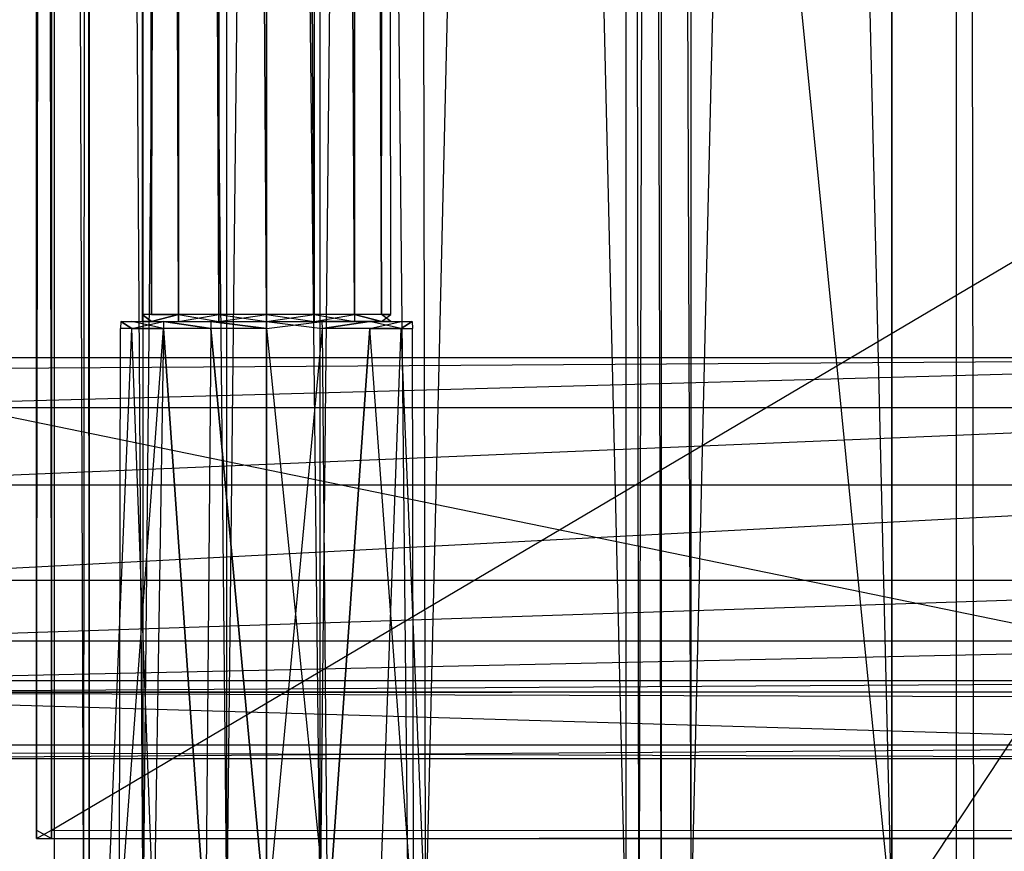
# Model space of a CAD drawing. Extents: x 0 to 0.8, y -0.501 to 0.
# Tile 23 of 114: x 0.031 to 0.074, y -0.481 to -0.444. Entities that reach past the tile are written whole.
import ezdxf

# ---------------------------------------------------------------- set-up
doc = ezdxf.new("R2010")
doc.units = 0
for name, color, linetype in [('L14_KORPUS1_0___REPLACEMTFOREMP', 7, 'CONTINUOUS'), ('L17_DRAWERBOXO_7___REPLACEMTFOR', 7, 'CONTINUOUS'), ('L22_DRAWERBOXO_2___REPLACEMTFOR', 7, 'CONTINUOUS'), ('L28_DRAWERBOXU_6___REPLACEMTFOR', 7, 'CONTINUOUS'), ('L30_DRAWERBOXU_4___REPLACEMTFOR', 7, 'CONTINUOUS'), ('L31_DRAWERBOXU_3___REPLACEMTFOR', 7, 'CONTINUOUS'), ('L3_ABDECKPL_0___REPLACEMTFOREMP', 7, 'CONTINUOUS'), ('L5_KORPUS2_5___REPLACEMTFOREMPT', 7, 'CONTINUOUS'), ('L7_KORPUS2_3___REPLACEMTFOREMPT', 7, 'CONTINUOUS')]:
    doc.layers.add(name, color=color, linetype=linetype)

msp = doc.modelspace()

# ---------------------------------------------------------------- linework, layer by layer
at = {"layer": 'L14_KORPUS1_0___REPLACEMTFOREMP', "color": 8, "invisible_edges": 15}
for points in [[(0.002909, -0.499888), (0.002912, -0.003077), (0.1, -0.499888), (0.002909, -0.499888)], [(0.002912, -0.003078, 0.00769), (0.002909, -0.499887, 0.00769), (0.1, -0.499887, 0.00769), (0.002912, -0.003078, 0.00769)], [(0.1, -0.499888), (0.002912, -0.003077), (0.1, -0.003077), (0.1, -0.499888)], [(0.002912, -0.003078, 0.00769), (0.1, -0.499887, 0.00769), (0.1, -0.003078, 0.00769), (0.002912, -0.003078, 0.00769)]]:
    msp.add_3dface(points, dxfattribs=at)
at = {"layer": 'L17_DRAWERBOXO_7___REPLACEMTFOR', "color": 250}
for points, invisible_edges in [([(0.068985, -0.483757, 0.378577), (0.0325, -0.116222, 0.378577), (0.0325, -0.483757, 0.378577), (0.068985, -0.483757, 0.378577)], 13), ([(0.0325, -0.116222, 0.378577), (0.068985, -0.483757, 0.378577), (0.068985, -0.116222, 0.378577), (0.0325, -0.116222, 0.378577)], 14), ([(0.0325, -0.116222, 0.378577), (0.033786, -0.483757, 0.454148), (0.0325, -0.483757, 0.378577), (0.0325, -0.116222, 0.378577)], 13), ([(0.033786, -0.483757, 0.454148), (0.0325, -0.116222, 0.378577), (0.033786, -0.116222, 0.454148), (0.033786, -0.483757, 0.454148)], 14), ([(0.033786, -0.483757, 0.454148), (0.034033, -0.116222, 0.457523), (0.034033, -0.483757, 0.457523), (0.033786, -0.483757, 0.454148)], 13), ([(0.034033, -0.116222, 0.457523), (0.033786, -0.483757, 0.454148), (0.033786, -0.116222, 0.454148), (0.034033, -0.116222, 0.457523)], 14), ([(0.034033, -0.116222, 0.457523), (0.03638, -0.483757, 0.460799), (0.034033, -0.483757, 0.457523), (0.034033, -0.116222, 0.457523)], 13), ([(0.03638, -0.483757, 0.460799), (0.034033, -0.116222, 0.457523), (0.03638, -0.116222, 0.460799), (0.03638, -0.483757, 0.460799)], 14), ([(0.040027, -0.116222, 0.462515), (0.03638, -0.483757, 0.460799), (0.03638, -0.116222, 0.460799), (0.040027, -0.116222, 0.462515)], 13), ([(0.03638, -0.483757, 0.460799), (0.040027, -0.116222, 0.462515), (0.040027, -0.483757, 0.462515), (0.03638, -0.483757, 0.460799)], 14), ([(0.044089, -0.116222, 0.462565), (0.040027, -0.483757, 0.462515), (0.040027, -0.116222, 0.462515), (0.044089, -0.116222, 0.462565)], 13), ([(0.040027, -0.483757, 0.462515), (0.044089, -0.116222, 0.462565), (0.044089, -0.483757, 0.462565), (0.040027, -0.483757, 0.462515)], 14), ([(0.047928, -0.116222, 0.461233), (0.044089, -0.483757, 0.462565), (0.044089, -0.116222, 0.462565), (0.047928, -0.116222, 0.461233)], 13), ([(0.044089, -0.483757, 0.462565), (0.047928, -0.116222, 0.461233), (0.047928, -0.483757, 0.461233), (0.044089, -0.483757, 0.462565)], 14), ([(0.047928, -0.116222, 0.461233), (0.04868, -0.483757, 0.460166), (0.047928, -0.483757, 0.461233), (0.047928, -0.116222, 0.461233)], 13), ([(0.04868, -0.483757, 0.460166), (0.047928, -0.116222, 0.461233), (0.04868, -0.116222, 0.460166), (0.04868, -0.483757, 0.460166)], 14), ([(0.04868, -0.116222, 0.460166), (0.057389, -0.483757, 0.407219), (0.04868, -0.483757, 0.460166), (0.04868, -0.116222, 0.460166)], 13), ([(0.057389, -0.483757, 0.407219), (0.04868, -0.116222, 0.460166), (0.057389, -0.116222, 0.407219), (0.057389, -0.483757, 0.407219)], 14), ([(0.057389, -0.116222, 0.407219), (0.05797, -0.483757, 0.405181), (0.057389, -0.483757, 0.407219), (0.057389, -0.116222, 0.407219)], 13), ([(0.05797, -0.483757, 0.405181), (0.057389, -0.116222, 0.407219), (0.05797, -0.116222, 0.405181), (0.05797, -0.483757, 0.405181)], 14), ([(0.05797, -0.483757, 0.405181), (0.058933, -0.116222, 0.403293), (0.058933, -0.483757, 0.403293), (0.05797, -0.483757, 0.405181)], 13), ([(0.058933, -0.116222, 0.403293), (0.05797, -0.483757, 0.405181), (0.05797, -0.116222, 0.405181), (0.058933, -0.116222, 0.403293)], 14), ([(0.058933, -0.116222, 0.403293), (0.060242, -0.483757, 0.401626), (0.058933, -0.483757, 0.403293), (0.058933, -0.116222, 0.403293)], 13), ([(0.060242, -0.483757, 0.401626), (0.058933, -0.116222, 0.403293), (0.060242, -0.116222, 0.401626), (0.060242, -0.483757, 0.401626)], 14), ([(0.068985, -0.116222, 0.395318), (0.060242, -0.483757, 0.401626), (0.060242, -0.116222, 0.401626), (0.068985, -0.116222, 0.395318)], 13), ([(0.060242, -0.483757, 0.401626), (0.068985, -0.116222, 0.395318), (0.068985, -0.483757, 0.395318), (0.060242, -0.483757, 0.401626)], 14), ([(0.068985, -0.116222, 0.395318), (0.068985, -0.483757, 0.378577), (0.068985, -0.483757, 0.395318), (0.068985, -0.116222, 0.395318)], 13), ([(0.068985, -0.483757, 0.378577), (0.068985, -0.116222, 0.395318), (0.068985, -0.116222, 0.378577), (0.068985, -0.483757, 0.378577)], 14)]:
    msp.add_3dface(points, dxfattribs=dict(at, invisible_edges=invisible_edges))
at = {"layer": 'L22_DRAWERBOXO_2___REPLACEMTFOR', "color": 250}
for points, invisible_edges in [([(0.311531, -0.116221, 0.378577), (0.068985, -0.483757, 0.378577), (0.068985, -0.116221, 0.378577), (0.311531, -0.116221, 0.378577)], 13), ([(0.068985, -0.483757, 0.378577), (0.311531, -0.116221, 0.378577), (0.311531, -0.483757, 0.378577), (0.068985, -0.483757, 0.378577)], 14), ([(0.311531, -0.483757, 0.394575), (0.068985, -0.116221, 0.394575), (0.068985, -0.483757, 0.394575), (0.311531, -0.483757, 0.394575)], 13), ([(0.068985, -0.116221, 0.394575), (0.311531, -0.483757, 0.394575), (0.311531, -0.116221, 0.394575), (0.068985, -0.116221, 0.394575)], 14), ([(0.068985, -0.116221, 0.394575), (0.068985, -0.483757, 0.378577), (0.068985, -0.483757, 0.394575), (0.068985, -0.116221, 0.394575)], 13), ([(0.068985, -0.483757, 0.378577), (0.068985, -0.116221, 0.394575), (0.068985, -0.116221, 0.378577), (0.068985, -0.483757, 0.378577)], 14)]:
    msp.add_3dface(points, dxfattribs=dict(at, invisible_edges=invisible_edges))
at = {"layer": 'L28_DRAWERBOXU_6___REPLACEMTFOR', "color": 250}
for points, invisible_edges in [([(0.068985, -0.48376, 0.100056), (0.0325, -0.116222, 0.100056), (0.0325, -0.48376, 0.100056), (0.068985, -0.48376, 0.100056)], 13), ([(0.0325, -0.116222, 0.100056), (0.068985, -0.48376, 0.100056), (0.068985, -0.116222, 0.100056), (0.0325, -0.116222, 0.100056)], 14), ([(0.0325, -0.116222, 0.100056), (0.033786, -0.48376, 0.175627), (0.0325, -0.48376, 0.100056), (0.0325, -0.116222, 0.100056)], 13), ([(0.033786, -0.48376, 0.175627), (0.0325, -0.116222, 0.100056), (0.033786, -0.116222, 0.175627), (0.033786, -0.48376, 0.175627)], 14), ([(0.033786, -0.116222, 0.175627), (0.034033, -0.48376, 0.179002), (0.033786, -0.48376, 0.175627), (0.033786, -0.116222, 0.175627)], 13), ([(0.034033, -0.48376, 0.179002), (0.033786, -0.116222, 0.175627), (0.034033, -0.116222, 0.179002), (0.034033, -0.48376, 0.179002)], 14), ([(0.034033, -0.116222, 0.179002), (0.03638, -0.48376, 0.182278), (0.034033, -0.48376, 0.179002), (0.034033, -0.116222, 0.179002)], 13), ([(0.03638, -0.48376, 0.182278), (0.034033, -0.116222, 0.179002), (0.03638, -0.116222, 0.182278), (0.03638, -0.48376, 0.182278)], 14), ([(0.03638, -0.116222, 0.182278), (0.040027, -0.48376, 0.183994), (0.03638, -0.48376, 0.182278), (0.03638, -0.116222, 0.182278)], 13), ([(0.040027, -0.48376, 0.183994), (0.03638, -0.116222, 0.182278), (0.040027, -0.116222, 0.183994), (0.040027, -0.48376, 0.183994)], 14), ([(0.040027, -0.116222, 0.183994), (0.044089, -0.48376, 0.184044), (0.040027, -0.48376, 0.183994), (0.040027, -0.116222, 0.183994)], 13), ([(0.044089, -0.48376, 0.184044), (0.040027, -0.116222, 0.183994), (0.044089, -0.116222, 0.184044), (0.044089, -0.48376, 0.184044)], 14), ([(0.044089, -0.116222, 0.184044), (0.047928, -0.48376, 0.182713), (0.044089, -0.48376, 0.184044), (0.044089, -0.116222, 0.184044)], 13), ([(0.047928, -0.48376, 0.182713), (0.044089, -0.116222, 0.184044), (0.047928, -0.116222, 0.182713), (0.047928, -0.48376, 0.182713)], 14), ([(0.047928, -0.116222, 0.182713), (0.04868, -0.48376, 0.181645), (0.047928, -0.48376, 0.182713), (0.047928, -0.116222, 0.182713)], 13), ([(0.04868, -0.48376, 0.181645), (0.047928, -0.116222, 0.182713), (0.04868, -0.116222, 0.181645), (0.04868, -0.48376, 0.181645)], 14), ([(0.04868, -0.48376, 0.181645), (0.057389, -0.116222, 0.128699), (0.057389, -0.48376, 0.128699), (0.04868, -0.48376, 0.181645)], 13), ([(0.057389, -0.116222, 0.128699), (0.04868, -0.48376, 0.181645), (0.04868, -0.116222, 0.181645), (0.057389, -0.116222, 0.128699)], 14), ([(0.057389, -0.116222, 0.128699), (0.05797, -0.48376, 0.12666), (0.057389, -0.48376, 0.128699), (0.057389, -0.116222, 0.128699)], 13), ([(0.05797, -0.48376, 0.12666), (0.057389, -0.116222, 0.128699), (0.05797, -0.116222, 0.12666), (0.05797, -0.48376, 0.12666)], 14), ([(0.05797, -0.116222, 0.12666), (0.058933, -0.48376, 0.124772), (0.05797, -0.48376, 0.12666), (0.05797, -0.116222, 0.12666)], 13), ([(0.058933, -0.48376, 0.124772), (0.05797, -0.116222, 0.12666), (0.058933, -0.116222, 0.124772), (0.058933, -0.48376, 0.124772)], 14), ([(0.058933, -0.116222, 0.124772), (0.060242, -0.48376, 0.123106), (0.058933, -0.48376, 0.124772), (0.058933, -0.116222, 0.124772)], 13), ([(0.060242, -0.48376, 0.123106), (0.058933, -0.116222, 0.124772), (0.060242, -0.116222, 0.123106), (0.060242, -0.48376, 0.123106)], 14), ([(0.060242, -0.116222, 0.123106), (0.068985, -0.48376, 0.116797), (0.060242, -0.48376, 0.123106), (0.060242, -0.116222, 0.123106)], 13), ([(0.068985, -0.48376, 0.116797), (0.060242, -0.116222, 0.123106), (0.068985, -0.116222, 0.116797), (0.068985, -0.48376, 0.116797)], 14), ([(0.068985, -0.116222, 0.116797), (0.068985, -0.48376, 0.100056), (0.068985, -0.48376, 0.116797), (0.068985, -0.116222, 0.116797)], 13), ([(0.068985, -0.48376, 0.100056), (0.068985, -0.116222, 0.116797), (0.068985, -0.116222, 0.100056), (0.068985, -0.48376, 0.100056)], 14)]:
    msp.add_3dface(points, dxfattribs=dict(at, invisible_edges=invisible_edges))
at = {"layer": 'L30_DRAWERBOXU_4___REPLACEMTFOR', "color": 250}
for points, invisible_edges in [([(0.036331, -0.103775, 0.23464), (0.036744, -0.457308, 0.236714), (0.036331, -0.457308, 0.23464), (0.036331, -0.103775, 0.23464)], 13), ([(0.036744, -0.457308, 0.236714), (0.036331, -0.103775, 0.23464), (0.036744, -0.103775, 0.236714), (0.036744, -0.457308, 0.236714)], 14), ([(0.036744, -0.457308, 0.232567), (0.036331, -0.103775, 0.23464), (0.036331, -0.457308, 0.23464), (0.036744, -0.457308, 0.232567)], 13), ([(0.036331, -0.103775, 0.23464), (0.036744, -0.457308, 0.232567), (0.036744, -0.103775, 0.232567), (0.036331, -0.103775, 0.23464)], 14), ([(0.036744, -0.103775, 0.236714), (0.037919, -0.457308, 0.238472), (0.036744, -0.457308, 0.236714), (0.036744, -0.103775, 0.236714)], 13), ([(0.037919, -0.457308, 0.238472), (0.036744, -0.103775, 0.236714), (0.037919, -0.103775, 0.238472), (0.037919, -0.457308, 0.238472)], 14), ([(0.037919, -0.103775, 0.230809), (0.036744, -0.457308, 0.232567), (0.037919, -0.457308, 0.230809), (0.037919, -0.103775, 0.230809)], 13), ([(0.036744, -0.457308, 0.232567), (0.037919, -0.103775, 0.230809), (0.036744, -0.103775, 0.232567), (0.036744, -0.457308, 0.232567)], 14), ([(0.037919, -0.103775, 0.238472), (0.039677, -0.457308, 0.239647), (0.037919, -0.457308, 0.238472), (0.037919, -0.103775, 0.238472)], 13), ([(0.039677, -0.457308, 0.239647), (0.037919, -0.103775, 0.238472), (0.039677, -0.103775, 0.239647), (0.039677, -0.457308, 0.239647)], 14), ([(0.039677, -0.457308, 0.229634), (0.037919, -0.103775, 0.230809), (0.037919, -0.457308, 0.230809), (0.039677, -0.457308, 0.229634)], 13), ([(0.037919, -0.103775, 0.230809), (0.039677, -0.457308, 0.229634), (0.039677, -0.103775, 0.229634), (0.037919, -0.103775, 0.230809)], 14), ([(0.039677, -0.103775, 0.239647), (0.04175, -0.457308, 0.240059), (0.039677, -0.457308, 0.239647), (0.039677, -0.103775, 0.239647)], 13), ([(0.04175, -0.457308, 0.240059), (0.039677, -0.103775, 0.239647), (0.04175, -0.103775, 0.240059), (0.04175, -0.457308, 0.240059)], 14), ([(0.04175, -0.457308, 0.229222), (0.039677, -0.103775, 0.229634), (0.039677, -0.457308, 0.229634), (0.04175, -0.457308, 0.229222)], 13), ([(0.039677, -0.103775, 0.229634), (0.04175, -0.457308, 0.229222), (0.04175, -0.103775, 0.229222), (0.039677, -0.103775, 0.229634)], 14), ([(0.043824, -0.457308, 0.229634), (0.04175, -0.103775, 0.229222), (0.04175, -0.457308, 0.229222), (0.043824, -0.457308, 0.229634)], 13), ([(0.04175, -0.103775, 0.229222), (0.043824, -0.457308, 0.229634), (0.043824, -0.103775, 0.229634), (0.04175, -0.103775, 0.229222)], 14), ([(0.04175, -0.103775, 0.240059), (0.043824, -0.457308, 0.239647), (0.04175, -0.457308, 0.240059), (0.04175, -0.103775, 0.240059)], 13), ([(0.043824, -0.457308, 0.239647), (0.04175, -0.103775, 0.240059), (0.043824, -0.103775, 0.239647), (0.043824, -0.457308, 0.239647)], 14), ([(0.045583, -0.457308, 0.230809), (0.043824, -0.103775, 0.229634), (0.043824, -0.457308, 0.229634), (0.045583, -0.457308, 0.230809)], 13), ([(0.043824, -0.103775, 0.229634), (0.045583, -0.457308, 0.230809), (0.045583, -0.103775, 0.230809), (0.043824, -0.103775, 0.229634)], 14), ([(0.043824, -0.103775, 0.239647), (0.045583, -0.457308, 0.238472), (0.043824, -0.457308, 0.239647), (0.043824, -0.103775, 0.239647)], 13), ([(0.045583, -0.457308, 0.238472), (0.043824, -0.103775, 0.239647), (0.045583, -0.103775, 0.238472), (0.045583, -0.457308, 0.238472)], 14), ([(0.046757, -0.457308, 0.232567), (0.045583, -0.103775, 0.230809), (0.045583, -0.457308, 0.230809), (0.046757, -0.457308, 0.232567)], 13), ([(0.045583, -0.103775, 0.230809), (0.046757, -0.457308, 0.232567), (0.046757, -0.103775, 0.232567), (0.045583, -0.103775, 0.230809)], 14), ([(0.045583, -0.103775, 0.238472), (0.046757, -0.457308, 0.236714), (0.045583, -0.457308, 0.238472), (0.045583, -0.103775, 0.238472)], 13), ([(0.046757, -0.457308, 0.236714), (0.045583, -0.103775, 0.238472), (0.046757, -0.103775, 0.236714), (0.046757, -0.457308, 0.236714)], 14), ([(0.04717, -0.103775, 0.23464), (0.046757, -0.457308, 0.232567), (0.04717, -0.457308, 0.23464), (0.04717, -0.103775, 0.23464)], 13), ([(0.046757, -0.457308, 0.232567), (0.04717, -0.103775, 0.23464), (0.046757, -0.103775, 0.232567), (0.046757, -0.457308, 0.232567)], 14), ([(0.046757, -0.103775, 0.236714), (0.04717, -0.457308, 0.23464), (0.046757, -0.457308, 0.236714), (0.046757, -0.103775, 0.236714)], 13), ([(0.04717, -0.457308, 0.23464), (0.046757, -0.103775, 0.236714), (0.04717, -0.103775, 0.23464), (0.04717, -0.457308, 0.23464)], 14), ([(0.036744, -0.457619, 0.232567), (0.036331, -0.457308, 0.23464), (0.036331, -0.457619, 0.23464), (0.036744, -0.457619, 0.232567)], 13), ([(0.036331, -0.457308, 0.23464), (0.036744, -0.457619, 0.232567), (0.036744, -0.457308, 0.232567), (0.036331, -0.457308, 0.23464)], 14), ([(0.036331, -0.457308, 0.23464), (0.036744, -0.457619, 0.236714), (0.036331, -0.457619, 0.23464), (0.036331, -0.457308, 0.23464)], 13), ([(0.036744, -0.457619, 0.236714), (0.036331, -0.457308, 0.23464), (0.036744, -0.457308, 0.236714), (0.036744, -0.457619, 0.236714)], 14), ([(0.037919, -0.457308, 0.230809), (0.036744, -0.457619, 0.232567), (0.037919, -0.457619, 0.230809), (0.037919, -0.457308, 0.230809)], 13), ([(0.036744, -0.457619, 0.232567), (0.037919, -0.457308, 0.230809), (0.036744, -0.457308, 0.232567), (0.036744, -0.457619, 0.232567)], 14), ([(0.036744, -0.457619, 0.236714), (0.037919, -0.457308, 0.238472), (0.037919, -0.457619, 0.238472), (0.036744, -0.457619, 0.236714)], 13), ([(0.037919, -0.457308, 0.238472), (0.036744, -0.457619, 0.236714), (0.036744, -0.457308, 0.236714), (0.037919, -0.457308, 0.238472)], 14), ([(0.039677, -0.457619, 0.229634), (0.037919, -0.457308, 0.230809), (0.037919, -0.457619, 0.230809), (0.039677, -0.457619, 0.229634)], 13), ([(0.037919, -0.457308, 0.230809), (0.039677, -0.457619, 0.229634), (0.039677, -0.457308, 0.229634), (0.037919, -0.457308, 0.230809)], 14), ([(0.039677, -0.457308, 0.239647), (0.037919, -0.457619, 0.238472), (0.037919, -0.457308, 0.238472), (0.039677, -0.457308, 0.239647)], 13), ([(0.037919, -0.457619, 0.238472), (0.039677, -0.457308, 0.239647), (0.039677, -0.457619, 0.239647), (0.037919, -0.457619, 0.238472)], 14), ([(0.04175, -0.457619, 0.229222), (0.039677, -0.457308, 0.229634), (0.039677, -0.457619, 0.229634), (0.04175, -0.457619, 0.229222)], 13), ([(0.039677, -0.457308, 0.229634), (0.04175, -0.457619, 0.229222), (0.04175, -0.457308, 0.229222), (0.039677, -0.457308, 0.229634)], 14), ([(0.04175, -0.457308, 0.240059), (0.039677, -0.457619, 0.239647), (0.039677, -0.457308, 0.239647), (0.04175, -0.457308, 0.240059)], 13), ([(0.039677, -0.457619, 0.239647), (0.04175, -0.457308, 0.240059), (0.04175, -0.457619, 0.240059), (0.039677, -0.457619, 0.239647)], 14), ([(0.043824, -0.457308, 0.239647), (0.04175, -0.457619, 0.240059), (0.04175, -0.457308, 0.240059), (0.043824, -0.457308, 0.239647)], 13), ([(0.04175, -0.457619, 0.240059), (0.043824, -0.457308, 0.239647), (0.043824, -0.457619, 0.239647), (0.04175, -0.457619, 0.240059)], 14), ([(0.043824, -0.457619, 0.229634), (0.04175, -0.457308, 0.229222), (0.04175, -0.457619, 0.229222), (0.043824, -0.457619, 0.229634)], 13), ([(0.04175, -0.457308, 0.229222), (0.043824, -0.457619, 0.229634), (0.043824, -0.457308, 0.229634), (0.04175, -0.457308, 0.229222)], 14), ([(0.045583, -0.457308, 0.238472), (0.043824, -0.457619, 0.239647), (0.043824, -0.457308, 0.239647), (0.045583, -0.457308, 0.238472)], 13), ([(0.043824, -0.457619, 0.239647), (0.045583, -0.457308, 0.238472), (0.045583, -0.457619, 0.238472), (0.043824, -0.457619, 0.239647)], 14), ([(0.045583, -0.457619, 0.230809), (0.043824, -0.457308, 0.229634), (0.043824, -0.457619, 0.229634), (0.045583, -0.457619, 0.230809)], 13), ([(0.043824, -0.457308, 0.229634), (0.045583, -0.457619, 0.230809), (0.045583, -0.457308, 0.230809), (0.043824, -0.457308, 0.229634)], 14), ([(0.045583, -0.457308, 0.238472), (0.046757, -0.457619, 0.236714), (0.045583, -0.457619, 0.238472), (0.045583, -0.457308, 0.238472)], 13), ([(0.046757, -0.457619, 0.236714), (0.045583, -0.457308, 0.238472), (0.046757, -0.457308, 0.236714), (0.046757, -0.457619, 0.236714)], 14), ([(0.046757, -0.457619, 0.232567), (0.045583, -0.457308, 0.230809), (0.045583, -0.457619, 0.230809), (0.046757, -0.457619, 0.232567)], 13), ([(0.045583, -0.457308, 0.230809), (0.046757, -0.457619, 0.232567), (0.046757, -0.457308, 0.232567), (0.045583, -0.457308, 0.230809)], 14), ([(0.046757, -0.457308, 0.236714), (0.04717, -0.457619, 0.23464), (0.046757, -0.457619, 0.236714), (0.046757, -0.457308, 0.236714)], 13), ([(0.04717, -0.457619, 0.23464), (0.046757, -0.457308, 0.236714), (0.04717, -0.457308, 0.23464), (0.04717, -0.457619, 0.23464)], 14), ([(0.04717, -0.457308, 0.23464), (0.046757, -0.457619, 0.232567), (0.04717, -0.457619, 0.23464), (0.04717, -0.457308, 0.23464)], 13), ([(0.046757, -0.457619, 0.232567), (0.04717, -0.457308, 0.23464), (0.046757, -0.457308, 0.232567), (0.046757, -0.457619, 0.232567)], 14), ([(0.035881, -0.457924, 0.232209), (0.035404, -0.457619, 0.23464), (0.035397, -0.457924, 0.23464), (0.035881, -0.457924, 0.232209)], 13), ([(0.035404, -0.457619, 0.23464), (0.035881, -0.457924, 0.237071), (0.035397, -0.457924, 0.23464), (0.035404, -0.457619, 0.23464)], 13), ([(0.036744, -0.457619, 0.232567), (0.035404, -0.457619, 0.23464), (0.035887, -0.457619, 0.232212), (0.036744, -0.457619, 0.232567)], 13), ([(0.035404, -0.457619, 0.23464), (0.036744, -0.457619, 0.232567), (0.036331, -0.457619, 0.23464), (0.035404, -0.457619, 0.23464)], 14), ([(0.036744, -0.457619, 0.236714), (0.035404, -0.457619, 0.23464), (0.036331, -0.457619, 0.23464), (0.036744, -0.457619, 0.236714)], 13), ([(0.035404, -0.457619, 0.23464), (0.036744, -0.457619, 0.236714), (0.035887, -0.457619, 0.237069), (0.035404, -0.457619, 0.23464)], 14), ([(0.035404, -0.457619, 0.23464), (0.035881, -0.457924, 0.232209), (0.035887, -0.457619, 0.232212), (0.035404, -0.457619, 0.23464)], 14), ([(0.035881, -0.457924, 0.237071), (0.035404, -0.457619, 0.23464), (0.035887, -0.457619, 0.237069), (0.035881, -0.457924, 0.237071)], 14), ([(0.037263, -0.457619, 0.230153), (0.035881, -0.457924, 0.232209), (0.037258, -0.457924, 0.230148), (0.037263, -0.457619, 0.230153)], 13), ([(0.035881, -0.457924, 0.232209), (0.037263, -0.457619, 0.230153), (0.035887, -0.457619, 0.232212), (0.035881, -0.457924, 0.232209)], 14), ([(0.035887, -0.457619, 0.237069), (0.037258, -0.457924, 0.239132), (0.035881, -0.457924, 0.237071), (0.035887, -0.457619, 0.237069)], 13), ([(0.037919, -0.457619, 0.238472), (0.035887, -0.457619, 0.237069), (0.036744, -0.457619, 0.236714), (0.037919, -0.457619, 0.238472)], 13), ([(0.035887, -0.457619, 0.237069), (0.037919, -0.457619, 0.238472), (0.037263, -0.457619, 0.239128), (0.035887, -0.457619, 0.237069)], 14), ([(0.037919, -0.457619, 0.230809), (0.035887, -0.457619, 0.232212), (0.037263, -0.457619, 0.230153), (0.037919, -0.457619, 0.230809)], 13), ([(0.035887, -0.457619, 0.232212), (0.037919, -0.457619, 0.230809), (0.036744, -0.457619, 0.232567), (0.035887, -0.457619, 0.232212)], 14), ([(0.037258, -0.457924, 0.239132), (0.035887, -0.457619, 0.237069), (0.037263, -0.457619, 0.239128), (0.037258, -0.457924, 0.239132)], 14), ([(0.039319, -0.457924, 0.228771), (0.037263, -0.457619, 0.230153), (0.037258, -0.457924, 0.230148), (0.039319, -0.457924, 0.228771)], 13), ([(0.037263, -0.457619, 0.239128), (0.039319, -0.457924, 0.24051), (0.037258, -0.457924, 0.239132), (0.037263, -0.457619, 0.239128)], 13), ([(0.039677, -0.457619, 0.239647), (0.037263, -0.457619, 0.239128), (0.037919, -0.457619, 0.238472), (0.039677, -0.457619, 0.239647)], 13), ([(0.037263, -0.457619, 0.239128), (0.039677, -0.457619, 0.239647), (0.039322, -0.457619, 0.240503), (0.037263, -0.457619, 0.239128)], 14), ([(0.039677, -0.457619, 0.229634), (0.037263, -0.457619, 0.230153), (0.039322, -0.457619, 0.228778), (0.039677, -0.457619, 0.229634)], 13), ([(0.037263, -0.457619, 0.230153), (0.039677, -0.457619, 0.229634), (0.037919, -0.457619, 0.230809), (0.037263, -0.457619, 0.230153)], 14), ([(0.037263, -0.457619, 0.230153), (0.039319, -0.457924, 0.228771), (0.039322, -0.457619, 0.228778), (0.037263, -0.457619, 0.230153)], 14), ([(0.039319, -0.457924, 0.24051), (0.037263, -0.457619, 0.239128), (0.039322, -0.457619, 0.240503), (0.039319, -0.457924, 0.24051)], 14), ([(0.039322, -0.457619, 0.240503), (0.04175, -0.457924, 0.240993), (0.039319, -0.457924, 0.24051), (0.039322, -0.457619, 0.240503)], 13), ([(0.04175, -0.457924, 0.228288), (0.039322, -0.457619, 0.228778), (0.039319, -0.457924, 0.228771), (0.04175, -0.457924, 0.228288)], 13), ([(0.04175, -0.457619, 0.229222), (0.039322, -0.457619, 0.228778), (0.04175, -0.457619, 0.228294), (0.04175, -0.457619, 0.229222)], 13), ([(0.039322, -0.457619, 0.228778), (0.04175, -0.457619, 0.229222), (0.039677, -0.457619, 0.229634), (0.039322, -0.457619, 0.228778)], 14), ([(0.04175, -0.457619, 0.240059), (0.039322, -0.457619, 0.240503), (0.039677, -0.457619, 0.239647), (0.04175, -0.457619, 0.240059)], 13), ([(0.039322, -0.457619, 0.240503), (0.04175, -0.457619, 0.240059), (0.04175, -0.457619, 0.240986), (0.039322, -0.457619, 0.240503)], 14), ([(0.04175, -0.457924, 0.240993), (0.039322, -0.457619, 0.240503), (0.04175, -0.457619, 0.240986), (0.04175, -0.457924, 0.240993)], 14), ([(0.039322, -0.457619, 0.228778), (0.04175, -0.457924, 0.228288), (0.04175, -0.457619, 0.228294), (0.039322, -0.457619, 0.228778)], 14), ([(0.044179, -0.457619, 0.228778), (0.04175, -0.457619, 0.229222), (0.04175, -0.457619, 0.228294), (0.044179, -0.457619, 0.228778)], 13), ([(0.04175, -0.457619, 0.229222), (0.044179, -0.457619, 0.228778), (0.043824, -0.457619, 0.229634), (0.04175, -0.457619, 0.229222)], 14), ([(0.044179, -0.457619, 0.240503), (0.04175, -0.457619, 0.240059), (0.043824, -0.457619, 0.239647), (0.044179, -0.457619, 0.240503)], 13), ([(0.04175, -0.457619, 0.240059), (0.044179, -0.457619, 0.240503), (0.04175, -0.457619, 0.240986), (0.04175, -0.457619, 0.240059)], 14), ([(0.044179, -0.457619, 0.240503), (0.04175, -0.457924, 0.240993), (0.04175, -0.457619, 0.240986), (0.044179, -0.457619, 0.240503)], 13), ([(0.04175, -0.457924, 0.240993), (0.044179, -0.457619, 0.240503), (0.044182, -0.457924, 0.24051), (0.04175, -0.457924, 0.240993)], 14), ([(0.044182, -0.457924, 0.228771), (0.04175, -0.457619, 0.228294), (0.04175, -0.457924, 0.228288), (0.044182, -0.457924, 0.228771)], 13), ([(0.04175, -0.457619, 0.228294), (0.044182, -0.457924, 0.228771), (0.044179, -0.457619, 0.228778), (0.04175, -0.457619, 0.228294)], 14), ([(0.046238, -0.457619, 0.230153), (0.043824, -0.457619, 0.229634), (0.044179, -0.457619, 0.228778), (0.046238, -0.457619, 0.230153)], 13), ([(0.043824, -0.457619, 0.229634), (0.046238, -0.457619, 0.230153), (0.045583, -0.457619, 0.230809), (0.043824, -0.457619, 0.229634)], 14), ([(0.046238, -0.457619, 0.239128), (0.043824, -0.457619, 0.239647), (0.045583, -0.457619, 0.238472), (0.046238, -0.457619, 0.239128)], 13), ([(0.043824, -0.457619, 0.239647), (0.046238, -0.457619, 0.239128), (0.044179, -0.457619, 0.240503), (0.043824, -0.457619, 0.239647)], 14), ([(0.046238, -0.457619, 0.239128), (0.044182, -0.457924, 0.24051), (0.044179, -0.457619, 0.240503), (0.046238, -0.457619, 0.239128)], 13), ([(0.044182, -0.457924, 0.228771), (0.046238, -0.457619, 0.230153), (0.044179, -0.457619, 0.228778), (0.044182, -0.457924, 0.228771)], 13), ([(0.044182, -0.457924, 0.24051), (0.046238, -0.457619, 0.239128), (0.046243, -0.457924, 0.239132), (0.044182, -0.457924, 0.24051)], 14), ([(0.046238, -0.457619, 0.230153), (0.044182, -0.457924, 0.228771), (0.046243, -0.457924, 0.230148), (0.046238, -0.457619, 0.230153)], 14), ([(0.047614, -0.457619, 0.232212), (0.045583, -0.457619, 0.230809), (0.046238, -0.457619, 0.230153), (0.047614, -0.457619, 0.232212)], 13), ([(0.045583, -0.457619, 0.230809), (0.047614, -0.457619, 0.232212), (0.046757, -0.457619, 0.232567), (0.045583, -0.457619, 0.230809)], 14), ([(0.047614, -0.457619, 0.237069), (0.045583, -0.457619, 0.238472), (0.046757, -0.457619, 0.236714), (0.047614, -0.457619, 0.237069)], 13), ([(0.045583, -0.457619, 0.238472), (0.047614, -0.457619, 0.237069), (0.046238, -0.457619, 0.239128), (0.045583, -0.457619, 0.238472)], 14), ([(0.046243, -0.457924, 0.230148), (0.047614, -0.457619, 0.232212), (0.046238, -0.457619, 0.230153), (0.046243, -0.457924, 0.230148)], 14), ([(0.046238, -0.457619, 0.239128), (0.04762, -0.457924, 0.237072), (0.046243, -0.457924, 0.239132), (0.046238, -0.457619, 0.239128)], 13), ([(0.04762, -0.457924, 0.237072), (0.046238, -0.457619, 0.239128), (0.047614, -0.457619, 0.237069), (0.04762, -0.457924, 0.237072)], 14), ([(0.047614, -0.457619, 0.232212), (0.046243, -0.457924, 0.230148), (0.04762, -0.457924, 0.232209), (0.047614, -0.457619, 0.232212)], 13), ([(0.048097, -0.457619, 0.23464), (0.046757, -0.457619, 0.232567), (0.047614, -0.457619, 0.232212), (0.048097, -0.457619, 0.23464)], 13), ([(0.046757, -0.457619, 0.232567), (0.048097, -0.457619, 0.23464), (0.04717, -0.457619, 0.23464), (0.046757, -0.457619, 0.232567)], 14), ([(0.04717, -0.457619, 0.23464), (0.047614, -0.457619, 0.237069), (0.046757, -0.457619, 0.236714), (0.04717, -0.457619, 0.23464)], 14), ([(0.047614, -0.457619, 0.237069), (0.04717, -0.457619, 0.23464), (0.048097, -0.457619, 0.23464), (0.047614, -0.457619, 0.237069)], 13), ([(0.04762, -0.457924, 0.232209), (0.048097, -0.457619, 0.23464), (0.047614, -0.457619, 0.232212), (0.04762, -0.457924, 0.232209)], 14), ([(0.048097, -0.457619, 0.23464), (0.04762, -0.457924, 0.237072), (0.047614, -0.457619, 0.237069), (0.048097, -0.457619, 0.23464)], 14), ([(0.048097, -0.457619, 0.23464), (0.04762, -0.457924, 0.232209), (0.048104, -0.457924, 0.23464), (0.048097, -0.457619, 0.23464)], 13), ([(0.04762, -0.457924, 0.237072), (0.048097, -0.457619, 0.23464), (0.048104, -0.457924, 0.23464), (0.04762, -0.457924, 0.237072)], 13), ([(0.035397, -0.457924, 0.23464), (0.035341, -0.484059, 0.237295), (0.034813, -0.484059, 0.23464), (0.035397, -0.457924, 0.23464)], 13), ([(0.035881, -0.457924, 0.232209), (0.034813, -0.484059, 0.23464), (0.035341, -0.484059, 0.231986), (0.035881, -0.457924, 0.232209)], 13), ([(0.034813, -0.484059, 0.23464), (0.035881, -0.457924, 0.232209), (0.035397, -0.457924, 0.23464), (0.034813, -0.484059, 0.23464)], 14), ([(0.035341, -0.484059, 0.237295), (0.035397, -0.457924, 0.23464), (0.035881, -0.457924, 0.237071), (0.035341, -0.484059, 0.237295)], 14), ([(0.035881, -0.457924, 0.237071), (0.036845, -0.484059, 0.239545), (0.035341, -0.484059, 0.237295), (0.035881, -0.457924, 0.237071)], 13), ([(0.037258, -0.457924, 0.230148), (0.035341, -0.484059, 0.231986), (0.036845, -0.484059, 0.229736), (0.037258, -0.457924, 0.230148)], 13), ([(0.035341, -0.484059, 0.231986), (0.037258, -0.457924, 0.230148), (0.035881, -0.457924, 0.232209), (0.035341, -0.484059, 0.231986)], 14), ([(0.036845, -0.484059, 0.239545), (0.035881, -0.457924, 0.237071), (0.037258, -0.457924, 0.239132), (0.036845, -0.484059, 0.239545)], 14), ([(0.037258, -0.457924, 0.239132), (0.039096, -0.484059, 0.241049), (0.036845, -0.484059, 0.239545), (0.037258, -0.457924, 0.239132)], 13), ([(0.039096, -0.484059, 0.228232), (0.037258, -0.457924, 0.230148), (0.036845, -0.484059, 0.229736), (0.039096, -0.484059, 0.228232)], 13), ([(0.039096, -0.484059, 0.241049), (0.037258, -0.457924, 0.239132), (0.039319, -0.457924, 0.24051), (0.039096, -0.484059, 0.241049)], 14), ([(0.037258, -0.457924, 0.230148), (0.039096, -0.484059, 0.228232), (0.039319, -0.457924, 0.228771), (0.037258, -0.457924, 0.230148)], 14), ([(0.04175, -0.484059, 0.227704), (0.039319, -0.457924, 0.228771), (0.039096, -0.484059, 0.228232), (0.04175, -0.484059, 0.227704)], 13), ([(0.039319, -0.457924, 0.24051), (0.04175, -0.484059, 0.241577), (0.039096, -0.484059, 0.241049), (0.039319, -0.457924, 0.24051)], 13), ([(0.039319, -0.457924, 0.228771), (0.04175, -0.484059, 0.227704), (0.04175, -0.457924, 0.228288), (0.039319, -0.457924, 0.228771)], 14), ([(0.04175, -0.484059, 0.241577), (0.039319, -0.457924, 0.24051), (0.04175, -0.457924, 0.240993), (0.04175, -0.484059, 0.241577)], 14), ([(0.044405, -0.484059, 0.228232), (0.04175, -0.457924, 0.228288), (0.04175, -0.484059, 0.227704), (0.044405, -0.484059, 0.228232)], 13), ([(0.04175, -0.457924, 0.228288), (0.044405, -0.484059, 0.228232), (0.044182, -0.457924, 0.228771), (0.04175, -0.457924, 0.228288)], 14), ([(0.044182, -0.457924, 0.24051), (0.04175, -0.484059, 0.241577), (0.04175, -0.457924, 0.240993), (0.044182, -0.457924, 0.24051)], 13), ([(0.04175, -0.484059, 0.241577), (0.044182, -0.457924, 0.24051), (0.044405, -0.484059, 0.241049), (0.04175, -0.484059, 0.241577)], 14), ([(0.044405, -0.484059, 0.228232), (0.046243, -0.457924, 0.230148), (0.044182, -0.457924, 0.228771), (0.044405, -0.484059, 0.228232)], 13), ([(0.046243, -0.457924, 0.239132), (0.044405, -0.484059, 0.241049), (0.044182, -0.457924, 0.24051), (0.046243, -0.457924, 0.239132)], 13), ([(0.046243, -0.457924, 0.230148), (0.044405, -0.484059, 0.228232), (0.046656, -0.484059, 0.229736), (0.046243, -0.457924, 0.230148)], 14), ([(0.044405, -0.484059, 0.241049), (0.046243, -0.457924, 0.239132), (0.046656, -0.484059, 0.239545), (0.044405, -0.484059, 0.241049)], 14), ([(0.046243, -0.457924, 0.239132), (0.04816, -0.484059, 0.237295), (0.046656, -0.484059, 0.239545), (0.046243, -0.457924, 0.239132)], 13), ([(0.04816, -0.484059, 0.237295), (0.046243, -0.457924, 0.239132), (0.04762, -0.457924, 0.237072), (0.04816, -0.484059, 0.237295)], 14), ([(0.046656, -0.484059, 0.229736), (0.04762, -0.457924, 0.232209), (0.046243, -0.457924, 0.230148), (0.046656, -0.484059, 0.229736)], 14), ([(0.04762, -0.457924, 0.232209), (0.046656, -0.484059, 0.229736), (0.04816, -0.484059, 0.231986), (0.04762, -0.457924, 0.232209)], 13), ([(0.04762, -0.457924, 0.237072), (0.048688, -0.484059, 0.23464), (0.04816, -0.484059, 0.237295), (0.04762, -0.457924, 0.237072)], 13), ([(0.048688, -0.484059, 0.23464), (0.04762, -0.457924, 0.237072), (0.048104, -0.457924, 0.23464), (0.048688, -0.484059, 0.23464)], 14), ([(0.04816, -0.484059, 0.231986), (0.048104, -0.457924, 0.23464), (0.04762, -0.457924, 0.232209), (0.04816, -0.484059, 0.231986)], 14), ([(0.048104, -0.457924, 0.23464), (0.04816, -0.484059, 0.231986), (0.048688, -0.484059, 0.23464), (0.048104, -0.457924, 0.23464)], 13)]:
    msp.add_3dface(points, dxfattribs=dict(at, invisible_edges=invisible_edges))
at = {"layer": 'L31_DRAWERBOXU_3___REPLACEMTFOR', "color": 250}
for points, invisible_edges in [([(0.7263, -0.483757, 0.116054), (0.068985, -0.116221, 0.116054), (0.068985, -0.483757, 0.116054), (0.7263, -0.483757, 0.116054)], 13), ([(0.068985, -0.116221, 0.116054), (0.7263, -0.483757, 0.116054), (0.7263, -0.116221, 0.116054), (0.068985, -0.116221, 0.116054)], 14), ([(0.068985, -0.116221, 0.116054), (0.068985, -0.483757, 0.100056), (0.068985, -0.483757, 0.116054), (0.068985, -0.116221, 0.116054)], 13), ([(0.068985, -0.483757, 0.100056), (0.068985, -0.116221, 0.116054), (0.068985, -0.116222, 0.100056), (0.068985, -0.483757, 0.100056)], 14), ([(0.068985, -0.116222, 0.100056), (0.7263, -0.483757, 0.100056), (0.068985, -0.483757, 0.100056), (0.068985, -0.116222, 0.100056)], 13), ([(0.7263, -0.483757, 0.100056), (0.068985, -0.116222, 0.100056), (0.7263, -0.116222, 0.100056), (0.7263, -0.483757, 0.100056)], 14)]:
    msp.add_3dface(points, dxfattribs=dict(at, invisible_edges=invisible_edges))
at = {"layer": 'L3_ABDECKPL_0___REPLACEMTFOREMP', "color": 39}
for points, invisible_edges in [([(0.001665, -0.00109, 0.603217), (0.001616, -0.49991, 0.603217), (0.071779, -0.49991, 0.603217), (0.001665, -0.00109, 0.603217)], 15), ([(0.001616, -0.499907, 0.591217), (0.001665, -0.001093, 0.591217), (0.075865, -0.499907, 0.591217), (0.001616, -0.499907, 0.591217)], 15), ([(0.001665, -0.00109, 0.603217), (0.071779, -0.49991, 0.603217), (0.071779, -0.00109, 0.603217), (0.001665, -0.00109, 0.603217)], 15), ([(0.075865, -0.499907, 0.591217), (0.001665, -0.001093, 0.591217), (0.071779, -0.001093, 0.591217), (0.075865, -0.499907, 0.591217)], 15), ([(0.072558, -0.49913, 0.603217), (0.071779, -0.00109, 0.603217), (0.071779, -0.49991, 0.603217), (0.072558, -0.49913, 0.603217)], 13), ([(0.071779, -0.00109, 0.603217), (0.072558, -0.49913, 0.603217), (0.072558, -0.00187, 0.603217), (0.071779, -0.00109, 0.603217)], 14), ([(0.074062, -0.001916, 0.591217), (0.075865, -0.499907, 0.591217), (0.071779, -0.001093, 0.591217), (0.074062, -0.001916, 0.591217)], 13), ([(0.072558, -0.49913, 0.603217), (0.152104, -0.274565, 0.603217), (0.072558, -0.00187, 0.603217), (0.072558, -0.49913, 0.603217)], 13), ([(0.152104, -0.274565, 0.603217), (0.072558, -0.49913, 0.603217), (0.219293, -0.370328, 0.603217), (0.152104, -0.274565, 0.603217)], 10), ([(0.219293, -0.370328, 0.603217), (0.072558, -0.49913, 0.603217), (0.220218, -0.371297, 0.603217), (0.219293, -0.370328, 0.603217)], 13), ([(0.220218, -0.371297, 0.603217), (0.072558, -0.49913, 0.603217), (0.4, -0.49913, 0.603217), (0.220218, -0.371297, 0.603217)], 10)]:
    msp.add_3dface(points, dxfattribs=dict(at, invisible_edges=invisible_edges))
at = {"layer": 'L5_KORPUS2_5___REPLACEMTFOREMPT', "color": 250}
for points, invisible_edges in [([(0.031741, -0.070928, 0.024322), (0.031741, -0.479769, 0.023923), (0.031741, -0.479769, 0.024322), (0.031741, -0.070928, 0.024322)], 13), ([(0.031741, -0.479769, 0.023923), (0.031741, -0.070928, 0.024322), (0.031741, -0.070928, 0.023923), (0.031741, -0.479769, 0.023923)], 14), ([(0.031741, -0.479769, 0.023923), (0.031741, -0.070928, 0.00749), (0.031741, -0.479769, 0.00749), (0.031741, -0.479769, 0.023923)], 13), ([(0.031741, -0.070928, 0.00749), (0.031741, -0.479769, 0.023923), (0.031741, -0.070928, 0.023923), (0.031741, -0.070928, 0.00749)], 14), ([(0.031741, -0.070928, 0.00749), (0.031741, -0.479769, 0.006866), (0.031741, -0.479769, 0.00749), (0.031741, -0.070928, 0.00749)], 13), ([(0.031741, -0.479769, 0.006866), (0.031741, -0.070928, 0.00749), (0.031741, -0.070928, 0.006866), (0.031741, -0.479769, 0.006866)], 14), ([(0.032383, -0.479769, 0.024322), (0.031741, -0.070928, 0.024322), (0.031741, -0.479769, 0.024322), (0.032383, -0.479769, 0.024322)], 13), ([(0.031741, -0.070928, 0.024322), (0.032383, -0.479769, 0.024322), (0.032383, -0.070928, 0.024322), (0.031741, -0.070928, 0.024322)], 14), ([(0.032383, -0.070928, 0.006866), (0.031741, -0.479769, 0.006866), (0.031741, -0.070928, 0.006866), (0.032383, -0.070928, 0.006866)], 13), ([(0.031741, -0.479769, 0.006866), (0.032383, -0.070928, 0.006866), (0.032383, -0.479769, 0.006866), (0.031741, -0.479769, 0.006866)], 14), ([(0.723741, -0.070928, 0.006866), (0.032383, -0.479769, 0.006866), (0.032383, -0.070928, 0.006866), (0.723741, -0.070928, 0.006866)], 13), ([(0.032383, -0.479769, 0.006866), (0.723741, -0.070928, 0.006866), (0.723741, -0.479769, 0.006866), (0.032383, -0.479769, 0.006866)], 14), ([(0.723741, -0.479769, 0.024322), (0.032383, -0.070928, 0.024322), (0.032383, -0.479769, 0.024322), (0.723741, -0.479769, 0.024322)], 13), ([(0.032383, -0.070928, 0.024322), (0.723741, -0.479769, 0.024322), (0.723741, -0.070928, 0.024322), (0.032383, -0.070928, 0.024322)], 14), ([(0.031741, -0.479769, 0.024322), (0.031741, -0.480131, 0.023923), (0.031741, -0.480131, 0.024322), (0.031741, -0.479769, 0.024322)], 13), ([(0.031741, -0.480131, 0.023923), (0.031741, -0.479769, 0.024322), (0.031741, -0.479769, 0.023923), (0.031741, -0.480131, 0.023923)], 14), ([(0.031741, -0.480131, 0.023923), (0.031741, -0.479769, 0.00749), (0.031741, -0.480131, 0.00749), (0.031741, -0.480131, 0.023923)], 13), ([(0.031741, -0.479769, 0.00749), (0.031741, -0.480131, 0.023923), (0.031741, -0.479769, 0.023923), (0.031741, -0.479769, 0.00749)], 14), ([(0.032383, -0.479769, 0.006866), (0.031741, -0.480131, 0.006866), (0.031741, -0.479769, 0.006866), (0.032383, -0.479769, 0.006866)], 13), ([(0.031741, -0.480131, 0.006866), (0.032383, -0.479769, 0.006866), (0.032383, -0.480131, 0.006866), (0.031741, -0.480131, 0.006866)], 14), ([(0.032383, -0.480131, 0.024322), (0.031741, -0.479769, 0.024322), (0.031741, -0.480131, 0.024322), (0.032383, -0.480131, 0.024322)], 13), ([(0.031741, -0.479769, 0.024322), (0.032383, -0.480131, 0.024322), (0.032383, -0.479769, 0.024322), (0.031741, -0.479769, 0.024322)], 14), ([(0.031741, -0.479769, 0.00749), (0.031741, -0.480131, 0.006866), (0.031741, -0.480131, 0.00749), (0.031741, -0.479769, 0.00749)], 13), ([(0.031741, -0.480131, 0.006866), (0.031741, -0.479769, 0.00749), (0.031741, -0.479769, 0.006866), (0.031741, -0.480131, 0.006866)], 14), ([(0.032383, -0.480131, 0.023923), (0.031741, -0.480131, 0.00749), (0.032383, -0.480131, 0.00749), (0.032383, -0.480131, 0.023923)], 13), ([(0.031741, -0.480131, 0.00749), (0.032383, -0.480131, 0.023923), (0.031741, -0.480131, 0.023923), (0.031741, -0.480131, 0.00749)], 14), ([(0.032383, -0.480131, 0.00749), (0.031741, -0.480131, 0.006866), (0.032383, -0.480131, 0.006866), (0.032383, -0.480131, 0.00749)], 13), ([(0.031741, -0.480131, 0.006866), (0.032383, -0.480131, 0.00749), (0.031741, -0.480131, 0.00749), (0.031741, -0.480131, 0.006866)], 14), ([(0.032383, -0.480131, 0.024322), (0.031741, -0.480131, 0.023923), (0.032383, -0.480131, 0.023923), (0.032383, -0.480131, 0.024322)], 13), ([(0.031741, -0.480131, 0.023923), (0.032383, -0.480131, 0.024322), (0.031741, -0.480131, 0.024322), (0.031741, -0.480131, 0.023923)], 14), ([(0.723741, -0.480131, 0.024322), (0.032383, -0.479769, 0.024322), (0.032383, -0.480131, 0.024322), (0.723741, -0.480131, 0.024322)], 13), ([(0.032383, -0.479769, 0.024322), (0.723741, -0.480131, 0.024322), (0.723741, -0.479769, 0.024322), (0.032383, -0.479769, 0.024322)], 14), ([(0.723741, -0.479769, 0.006866), (0.032383, -0.480131, 0.006866), (0.032383, -0.479769, 0.006866), (0.723741, -0.479769, 0.006866)], 13), ([(0.032383, -0.480131, 0.006866), (0.723741, -0.479769, 0.006866), (0.723741, -0.480131, 0.006866), (0.032383, -0.480131, 0.006866)], 14), ([(0.723741, -0.480131, 0.00749), (0.032383, -0.480131, 0.023923), (0.032383, -0.480131, 0.00749), (0.723741, -0.480131, 0.00749)], 13), ([(0.032383, -0.480131, 0.023923), (0.723741, -0.480131, 0.00749), (0.723741, -0.480131, 0.023923), (0.032383, -0.480131, 0.023923)], 14), ([(0.723741, -0.480131, 0.00749), (0.032383, -0.480131, 0.006866), (0.723741, -0.480131, 0.006866), (0.723741, -0.480131, 0.00749)], 13), ([(0.032383, -0.480131, 0.006866), (0.723741, -0.480131, 0.00749), (0.032383, -0.480131, 0.00749), (0.032383, -0.480131, 0.006866)], 14), ([(0.723741, -0.480131, 0.024322), (0.032383, -0.480131, 0.023923), (0.723741, -0.480131, 0.023923), (0.723741, -0.480131, 0.024322)], 13), ([(0.032383, -0.480131, 0.023923), (0.723741, -0.480131, 0.024322), (0.032383, -0.480131, 0.024322), (0.032383, -0.480131, 0.023923)], 14)]:
    msp.add_3dface(points, dxfattribs=dict(at, invisible_edges=invisible_edges))
at = {"layer": 'L7_KORPUS2_3___REPLACEMTFOREMPT', "color": 250}
for points, invisible_edges in [([(0.02052, -0.459197, 0.473584), (0.1, -0.459197, 0.472817), (0.02052, -0.459197, 0.472817), (0.02052, -0.459197, 0.473584)], 13), ([(0.1, -0.459197, 0.472817), (0.02052, -0.459197, 0.473584), (0.1, -0.459197, 0.473584), (0.1, -0.459197, 0.472817)], 14), ([(0.1, -0.459197, 0.472817), (0.02052, -0.459703, 0.472817), (0.02052, -0.459197, 0.472817), (0.1, -0.459197, 0.472817)], 13), ([(0.02052, -0.459703, 0.472817), (0.1, -0.459197, 0.472817), (0.1, -0.459703, 0.472817), (0.02052, -0.459703, 0.472817)], 14), ([(0.02052, -0.461384, 0.527803), (0.1, -0.459197, 0.524414), (0.02052, -0.459197, 0.524414), (0.02052, -0.461384, 0.527803)], 13), ([(0.1, -0.459197, 0.524414), (0.02052, -0.461384, 0.527803), (0.1, -0.461384, 0.527803), (0.1, -0.459197, 0.524414)], 14), ([(0.02052, -0.459197, 0.520114), (0.1, -0.459197, 0.473584), (0.02052, -0.459197, 0.473584), (0.02052, -0.459197, 0.520114)], 13), ([(0.1, -0.459197, 0.473584), (0.02052, -0.459197, 0.520114), (0.1, -0.459197, 0.520114), (0.1, -0.459197, 0.473584)], 14), ([(0.02052, -0.459197, 0.524414), (0.1, -0.459197, 0.520114), (0.02052, -0.459197, 0.520114), (0.02052, -0.459197, 0.524414)], 13), ([(0.1, -0.459197, 0.520114), (0.02052, -0.459197, 0.524414), (0.1, -0.459197, 0.524414), (0.1, -0.459197, 0.520114)], 14), ([(0.02052, -0.459703, 0.472817), (0.1, -0.476074, 0.472817), (0.02052, -0.476074, 0.472817), (0.02052, -0.459703, 0.472817)], 13), ([(0.1, -0.476074, 0.472817), (0.02052, -0.459703, 0.472817), (0.1, -0.459703, 0.472817), (0.1, -0.476074, 0.472817)], 14), ([(0.02052, -0.464741, 0.533003), (0.1, -0.461384, 0.527803), (0.02052, -0.461384, 0.527803), (0.02052, -0.464741, 0.533003)], 13), ([(0.1, -0.461384, 0.527803), (0.02052, -0.464741, 0.533003), (0.1, -0.464741, 0.533003), (0.1, -0.461384, 0.527803)], 14), ([(0.02052, -0.468904, 0.542125), (0.1, -0.464741, 0.533003), (0.02052, -0.464741, 0.533003), (0.02052, -0.468904, 0.542125)], 13), ([(0.1, -0.464741, 0.533003), (0.02052, -0.468904, 0.542125), (0.1, -0.468904, 0.542125), (0.1, -0.464741, 0.533003)], 14), ([(0.02052, -0.471542, 0.553783), (0.1, -0.468904, 0.542125), (0.02052, -0.468904, 0.542125), (0.02052, -0.471542, 0.553783)], 13), ([(0.1, -0.468904, 0.542125), (0.02052, -0.471542, 0.553783), (0.1, -0.471542, 0.553783), (0.1, -0.468904, 0.542125)], 14), ([(0.02052, -0.473272, 0.565518), (0.1, -0.471542, 0.553783), (0.02052, -0.471542, 0.553783), (0.02052, -0.473272, 0.565518)], 13), ([(0.1, -0.471542, 0.553783), (0.02052, -0.473272, 0.565518), (0.1, -0.473272, 0.565518), (0.1, -0.471542, 0.553783)], 14), ([(0.02052, -0.473757, 0.57516), (0.1, -0.473272, 0.565518), (0.02052, -0.473272, 0.565518), (0.02052, -0.473757, 0.57516)], 13), ([(0.1, -0.473272, 0.565518), (0.02052, -0.473757, 0.57516), (0.1, -0.473757, 0.57516), (0.1, -0.473272, 0.565518)], 14), ([(0.02052, -0.4738, 0.576011), (0.1, -0.473757, 0.57516), (0.02052, -0.473757, 0.57516), (0.02052, -0.4738, 0.576011)], 13), ([(0.1, -0.473757, 0.57516), (0.02052, -0.4738, 0.576011), (0.1, -0.4738, 0.576011), (0.1, -0.473757, 0.57516)], 14), ([(0.1, -0.474024, 0.576011), (0.02052, -0.4738, 0.576011), (0.02052, -0.474024, 0.576011), (0.1, -0.474024, 0.576011)], 13), ([(0.02052, -0.4738, 0.576011), (0.1, -0.474024, 0.576011), (0.1, -0.4738, 0.576011), (0.02052, -0.4738, 0.576011)], 14), ([(0.1, -0.476368, 0.576011), (0.02052, -0.474024, 0.576011), (0.02052, -0.476368, 0.576011), (0.1, -0.476368, 0.576011)], 13), ([(0.02052, -0.474024, 0.576011), (0.1, -0.476368, 0.576011), (0.1, -0.474024, 0.576011), (0.02052, -0.474024, 0.576011)], 14), ([(0.1, -0.476074, 0.472817), (0.02052, -0.476653, 0.472817), (0.02052, -0.476074, 0.472817), (0.1, -0.476074, 0.472817)], 13), ([(0.02052, -0.476653, 0.472817), (0.1, -0.476074, 0.472817), (0.1, -0.476653, 0.472817), (0.02052, -0.476653, 0.472817)], 14), ([(0.1, -0.476653, 0.576011), (0.02052, -0.476368, 0.576011), (0.02052, -0.476653, 0.576011), (0.1, -0.476653, 0.576011)], 13), ([(0.02052, -0.476368, 0.576011), (0.1, -0.476653, 0.576011), (0.1, -0.476368, 0.576011), (0.02052, -0.476368, 0.576011)], 14), ([(0.1, -0.476653, 0.47378), (0.02052, -0.476653, 0.472817), (0.1, -0.476653, 0.472817), (0.1, -0.476653, 0.47378)], 13), ([(0.02052, -0.476653, 0.472817), (0.1, -0.476653, 0.47378), (0.02052, -0.476653, 0.47378), (0.02052, -0.476653, 0.472817)], 14), ([(0.1, -0.476653, 0.575409), (0.02052, -0.476653, 0.47378), (0.1, -0.476653, 0.47378), (0.1, -0.476653, 0.575409)], 13), ([(0.02052, -0.476653, 0.47378), (0.1, -0.476653, 0.575409), (0.02052, -0.476653, 0.575409), (0.02052, -0.476653, 0.47378)], 14), ([(0.1, -0.476653, 0.576011), (0.02052, -0.476653, 0.575409), (0.1, -0.476653, 0.575409), (0.1, -0.476653, 0.576011)], 13), ([(0.02052, -0.476653, 0.575409), (0.1, -0.476653, 0.576011), (0.02052, -0.476653, 0.576011), (0.02052, -0.476653, 0.575409)], 14)]:
    msp.add_3dface(points, dxfattribs=dict(at, invisible_edges=invisible_edges))

doc.saveas('drawing.dxf')
